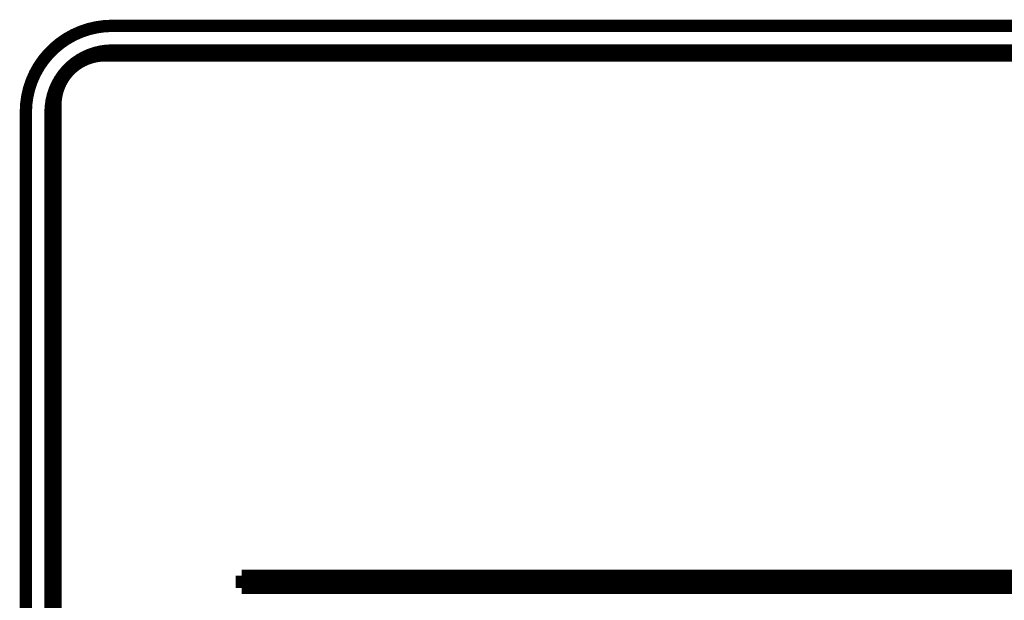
# Model space of a CAD drawing. Header units: inches. Extents: x -832 to -627, y -264 to 26.
# Tile 16 of 23: x -798 to -759, y -29 to -5. Entities that reach past the tile are written whole.
import ezdxf

# ---------------------------------------------------------------- set-up
doc = ezdxf.new("R2010")
doc.units = ezdxf.units.IN

# ---------------------------------------------------------------- blocks, each defined once
blk = doc.blocks.new('Scatola_comando_Climastar__1', base_point=(-798.45, -82.95))
at = {"color": 7, "linetype": 'Continuous', "const_width": 0.5}
for points in [[(-794.7, -5.3, 0.414214), (-798.2, -8.8, 0.414214)], [(-794.7, -6.3, 0.414214), (-797.2, -8.8, 0.414214)]]:
    blk.add_lwpolyline(points, format="xyb", dxfattribs=at)
for points in [[(-693.3, -5.3), (-794.7, -5.3)], [(-794.7, -6.3), (-693.3, -6.3)], [(-798.2, -8.8), (-798.2, -79.2)], [(-797.2, -79.2), (-797.2, -8.8)], [(-760.132, -28.1), (-788.951, -28.1)]]:
    blk.add_lwpolyline(points, dxfattribs=at)
blk = doc.blocks.new('MEMBRANA__2', base_point=(-797.25, -81.75))
at = {"color": 7, "linetype": 'Continuous', "const_width": 0.5}
blk.add_lwpolyline([(-795, -6.5, 0.414214), (-797, -8.5, 0.414214)], format="xyb", dxfattribs=at)
for points in [[(-693, -6.5), (-795, -6.5)], [(-797, -8.5), (-797, -79.5)], [(-789.451, -28.1), (-789.451, -27.6)], [(-789.451, -27.6), (-703.451, -27.6)], [(-788.951, -28.1), (-789.451, -28.1)], [(-760.132, -28.1), (-788.951, -28.1)], [(-703.451, -28.1), (-760.132, -28.1)]]:
    blk.add_lwpolyline(points, dxfattribs=at)
blk = doc.blocks.new('Scatola_Lae__3', base_point=(-798.45, -82.95))
for name, p in [('Scatola_comando_Climastar__1', (-798.45, -82.95)), ('MEMBRANA__2', (-797.25, -81.75))]:
    blk.add_blockref(name, p)
blk = doc.blocks.new('pannello_Comandi_a_muro__4', base_point=(-798.45, -82.95))
blk.add_blockref('Scatola_Lae__3', (-798.45, -82.95))
blk = doc.blocks.new('Davanti1', base_point=(-744, -44))
blk.add_blockref('pannello_Comandi_a_muro__4', (-798.45, -82.95))

msp = doc.modelspace()

# ---------------------------------------------------------------- block references
msp.add_blockref('Davanti1', (-744, -44))

doc.saveas('drawing.dxf')
